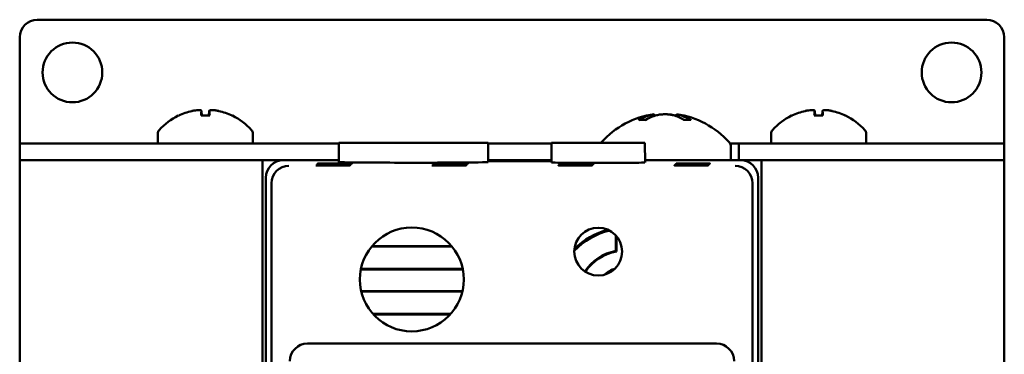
# Model space of a CAD drawing. Header units: inches. Extents: x 1.3 to 23.8, y 0.4 to 18.6.
# Tile 8 of 16: x 9.2 to 12, y 10.6 to 11.6. Entities that reach past the tile are written whole.
import ezdxf

# ---------------------------------------------------------------- set-up
doc = ezdxf.new("R2010")
doc.units = ezdxf.units.IN
doc.header["$LTSCALE"] = 0.8
doc.header["$MEASUREMENT"] = 0
doc.layers.add('Visible (ANSI)', color=7, linetype='Continuous', lineweight=50)

msp = doc.modelspace()

# ---------------------------------------------------------------- linework, layer by layer
at = {"layer": 'Visible (ANSI)'}
for p, q in [((9.2074, 11.5571), (11.9074, 11.5571)), ((9.1574, 11.2049), (9.1574, 11.5071)), ((11.9574, 11.5071), (11.9574, 11.2049)), ((9.6976, 11.2847), (9.6732, 11.2847)), ((9.6744, 11.2977), (9.6755, 11.2847)), ((9.6964, 11.2977), (9.6953, 11.2847)), ((10.9616, 11.288), (10.962, 11.2831)), ((11.0252, 11.288), (11.0247, 11.2824)), ((11.4416, 11.2847), (11.4172, 11.2847)), ((11.4184, 11.2977), (11.4195, 11.2847)), ((11.4404, 11.2977), (11.4393, 11.2847)), ((10.9373, 11.272), (10.9192, 11.272)), ((11.0655, 11.272), (11.0465, 11.272)), ((9.5504, 11.233), (9.5504, 11.2049)), ((9.8204, 11.233), (9.8204, 11.2049)), ((11.2944, 11.233), (11.2944, 11.2049)), ((11.5644, 11.233), (11.5644, 11.2049)), ((9.1574, 11.2049), (9.2074, 11.2049)), ((9.1574, 11.2049), (9.1574, 11.1571)), ((9.1574, 11.2049), (9.1574, 11.2049)), ((9.6147, 11.2049), (9.2074, 11.2049)), ((9.6147, 11.2049), (9.7561, 11.2049)), ((10.0654, 11.2049), (9.7561, 11.2049)), ((10.0654, 11.2071), (10.0649, 11.1521)), ((10.0654, 11.2071), (10.4894, 11.2071)), ((10.4894, 11.2071), (10.4899, 11.1521)), ((10.6701, 11.2049), (10.4894, 11.2049)), ((10.6701, 11.2071), (10.6696, 11.1508)), ((10.6701, 11.2071), (10.9352, 11.2071)), ((10.9352, 11.2071), (10.9357, 11.1508)), ((11.1774, 11.2049), (11.2029, 11.2049)), ((11.2029, 11.2049), (11.2029, 11.1571)), ((11.3587, 11.2049), (11.2029, 11.2049)), ((11.3587, 11.2049), (11.5001, 11.2049)), ((11.9074, 11.2049), (11.5001, 11.2049)), ((11.9074, 11.2049), (11.9574, 11.2049)), ((11.9574, 11.1571), (11.9574, 11.2049)), ((11.9574, 11.2049), (11.9574, 11.2049)), ((11.1799, 11.1952), (11.1799, 11.1571)), ((9.1574, 11.1571), (9.1774, 11.1571)), ((9.1574, 11.1571), (9.1574, 7.6571)), ((9.8479, 11.1571), (9.1774, 11.1571)), ((9.8479, 11.1571), (9.9074, 11.1571)), ((9.8479, 10.2571), (9.8479, 11.1571)), ((10.065, 11.1571), (9.9074, 11.1571)), ((10.6697, 11.1571), (10.4898, 11.1571)), ((10.4899, 11.1556), (10.6696, 11.1556)), ((10.6696, 11.1544), (10.4899, 11.1544)), ((10.7328, 11.1448), (10.7328, 11.1439)), ((10.7328, 11.1448), (10.7457, 11.1448)), ((10.7346, 11.1465), (10.7346, 11.1457)), ((10.7346, 11.1465), (10.7474, 11.1465)), ((10.7474, 11.1457), (10.7346, 11.1457)), ((10.7363, 11.1483), (10.7363, 11.1474)), ((10.7363, 11.1483), (10.7492, 11.1483)), ((10.7492, 11.1474), (10.7363, 11.1474)), ((10.7457, 11.1448), (10.7457, 11.1439)), ((10.7474, 11.1465), (10.7474, 11.1457)), ((10.7492, 11.1483), (10.7492, 11.1474)), ((11.2074, 11.1571), (10.9356, 11.1571)), ((11.0628, 11.1448), (11.0628, 11.1439)), ((11.0628, 11.1448), (11.0757, 11.1448)), ((11.0646, 11.1465), (11.0646, 11.1457)), ((11.0646, 11.1465), (11.0774, 11.1465)), ((11.0774, 11.1457), (11.0646, 11.1457)), ((11.0663, 11.1483), (11.0663, 11.1474)), ((11.0663, 11.1483), (11.0792, 11.1483)), ((11.0792, 11.1474), (11.0663, 11.1474)), ((11.0757, 11.1448), (11.0757, 11.1439)), ((11.0774, 11.1465), (11.0774, 11.1457)), ((11.0792, 11.1483), (11.0792, 11.1474)), ((11.2074, 11.1571), (11.2669, 11.1571)), ((11.2669, 11.1571), (11.2669, 10.2571)), ((11.9374, 11.1571), (11.2669, 11.1571)), ((11.9374, 11.1571), (11.9574, 11.1571)), ((11.9574, 7.6571), (11.9574, 11.1571)), ((10.7311, 11.143), (10.7311, 11.1422)), ((10.7311, 11.143), (10.7439, 11.143)), ((10.7439, 11.1422), (10.7311, 11.1422)), ((10.7457, 11.1439), (10.7328, 11.1439)), ((10.7439, 11.143), (10.7439, 11.1422)), ((11.0611, 11.143), (11.0611, 11.1422)), ((11.0611, 11.143), (11.0739, 11.143)), ((11.0739, 11.1422), (11.0611, 11.1422)), ((11.0757, 11.1439), (11.0628, 11.1439)), ((11.0739, 11.143), (11.0739, 11.1422)), ((9.8574, 11.1071), (9.8574, 10.2871)), ((9.8732, 7.7229), (9.8732, 11.0913)), ((11.2416, 11.0913), (11.2416, 7.7229)), ((11.2574, 10.2871), (11.2574, 11.1071)), ((10.8524, 10.8993), (10.8524, 10.9436)), ((10.8542, 10.9416), (10.8542, 10.8977)), ((10.387, 10.9115), (10.1579, 10.9115)), ((10.3856, 10.9131), (10.1592, 10.9131)), ((10.1274, 10.8468), (10.4174, 10.8468)), ((10.1277, 10.8484), (10.4171, 10.8484)), ((10.4165, 10.785), (10.1283, 10.785)), ((10.4161, 10.7834), (10.1287, 10.7834)), ((10.1616, 10.7203), (10.3832, 10.7203)), ((10.163, 10.7187), (10.3818, 10.7187)), ((11.1389, 10.6356), (9.9759, 10.6356))]:
    msp.add_line(p, q, dxfattribs=at)
for centre, radius in [((9.3074, 11.4071), 0.085), ((11.8074, 11.4071), 0.085), ((10.2724, 10.8181), 0.1478), ((10.8026, 10.8973), 0.068)]:
    msp.add_circle(centre, radius, dxfattribs=at)
for centre, radius, start, end in [((9.2074, 11.5071), 0.05, 90, 180), ((11.9074, 11.5071), 0.05, 0, 90), ((9.6854, 11.1264), 0.1755, 115.9738, 138.3884), ((9.611, 11.2791), 0.0056, 93.0312, 115.9738), ((9.7598, 11.2791), 0.0056, 64.0262, 86.9688), ((9.6854, 11.1264), 0.1755, 41.6116, 64.0262), ((10.9934, 11.0476), 0.2424, 97.5437, 138.4591), ((10.9934, 11.0476), 0.2424, 41.5409, 82.4563), ((11.4294, 11.1264), 0.1755, 115.9738, 138.3884), ((11.355, 11.2791), 0.0056, 93.0312, 115.9738), ((11.5038, 11.2791), 0.0056, 64.0262, 86.9688), ((11.4294, 11.1264), 0.1755, 41.6116, 64.0262), ((9.5654, 11.233), 0.015, 138.3884, 180), ((9.8054, 11.233), 0.015, 0, 41.6116), ((11.3094, 11.233), 0.015, 138.3884, 180), ((11.5494, 11.233), 0.015, 0, 41.6116), ((10.8269, 11.1952), 0.02, 138.4591, 143.3755), ((11.1599, 11.1952), 0.02, 0, 41.5409), ((10.8774, 10.7671), 0.1945, 102.5279, 137.2191), ((10.8774, 10.7671), 0.1978, 103.6853, 136.0617), ((10.8774, 10.7671), 0.1345, 100.7121, 146.8179), ((10.8774, 10.7671), 0.1327, 100.0612, 146.8153), ((10.8774, 10.7671), 0.0863, 107.9565, 131.7905), ((10.8774, 10.7671), 0.084, 111.7175, 128.0295)]:
    msp.add_arc(centre, radius, start, end, dxfattribs=at)
for centre, major_axis, ratio, start_param, end_param in [((9.685, 11.1269), (0.1419, 0.103), 0.994184, 1.162703, 1.391464), ((9.6917, 11.1269), (-0.0153, 0.1747), 0.063267, 0.217042, 0.445804), ((9.6791, 11.1269), (0.0153, 0.1747), 0.063267, 5.837382, 6.066143), ((9.6858, 11.1269), (0.1419, -0.103), 0.994184, 1.750128, 1.978889), ((10.9997, 11.0485), (-0.0317, 0.2402), 0.74634, 0.095241, 0.294141), ((10.9865, 11.0485), (0.0291, 0.2405), 0.689166, 0.276812, 0.475712), ((11.0006, 11.0485), (-0.0281, 0.2406), 0.659834, 5.813878, 6.012778), ((11.0003, 11.0485), (-0.0291, 0.2405), 0.689166, 5.963289, 6.006373), ((10.9868, 11.0485), (0.0304, 0.2403), 0.719342, 5.981502, 6.180402), ((11.429, 11.1269), (0.1419, 0.103), 0.994184, 1.162703, 1.391464), ((11.4357, 11.1269), (-0.0153, 0.1747), 0.063267, 0.217042, 0.445804), ((11.4231, 11.1269), (0.0153, 0.1747), 0.063267, 5.837382, 6.066143), ((11.4298, 11.1269), (0.1419, -0.103), 0.994184, 1.750128, 1.978889), ((9.9074, 11.1071), (-0.0354, 0.0354), 0.999924, 5.497825, 7.068545), ((10.2774, 11.1521), (-0.2125, 0), 0.008727, 6.28311, 9.424854), ((10.8026, 11.1508), (-0.133, 0), 0.008727, 6.283109, 9.424854), ((10.7393, 11.1443), (-0.0482, 0), 0.008727, 4.846382, 7.720009), ((10.741, 11.1461), (-0.0482, 0), 0.008727, 4.846382, 7.720009), ((10.7427, 11.1478), (-0.0482, 0), 0.008727, 4.846382, 7.720009), ((10.7393, 11.1443), (-0.0482, 0), 0.008727, 1.704769, 4.578396), ((10.741, 11.1461), (-0.0482, 0), 0.008727, 1.704769, 4.578396), ((10.7427, 11.1478), (-0.0482, 0), 0.008727, 1.704769, 4.578396), ((11.0693, 11.1443), (-0.0482, 0), 0.008727, 4.846382, 7.720009), ((11.071, 11.1461), (-0.0482, 0), 0.008727, 4.846382, 7.720009), ((11.0727, 11.1478), (-0.0482, 0), 0.008727, 4.846382, 7.720009), ((11.0693, 11.1443), (-0.0482, 0), 0.008727, 1.704769, 4.578396), ((11.071, 11.1461), (-0.0482, 0), 0.008727, 1.704769, 4.578396), ((11.0727, 11.1478), (-0.0482, 0), 0.008727, 1.704769, 4.578396), ((11.2074, 11.1071), (0.0354, 0.0354), 0.999924, 5.497825, 7.068545), ((9.9228, 11.0917), (-0.0192, -0.0463), 0.987735, 3.538674, 5.100744), ((10.7375, 11.1426), (-0.0482, 0), 0.008727, 4.846382, 7.720009), ((10.7375, 11.1426), (-0.0482, 0), 0.008727, 1.704769, 4.578396), ((11.0675, 11.1426), (-0.0482, 0), 0.008727, 4.846382, 7.720009), ((11.0675, 11.1426), (-0.0482, 0), 0.008727, 1.704769, 4.578396), ((11.192, 11.0917), (-0.0192, 0.0463), 0.987735, 4.324034, 5.886104), ((9.9232, 11.0913), (-0.0354, 0.0354), 0.999924, 0.77671, 0.78536), ((11.1916, 11.0913), (0.0354, 0.0354), 0.999924, 5.497825, 5.506476), ((9.9759, 10.5856), (-0.0354, 0.0354), 0.999924, 5.497825, 7.068545), ((11.1389, 10.5856), (0.0354, 0.0354), 0.999924, 5.497825, 7.068545)]:
    msp.add_ellipse(centre, major_axis=major_axis, ratio=ratio, start_param=start_param, end_param=end_param, dxfattribs=at)
for centre in [(10.05, 11.1443), (10.0517, 11.1461), (10.0534, 11.1478), (10.38, 11.1443), (10.3817, 11.1461), (10.3834, 11.1478), (10.0482, 11.1426), (10.3782, 11.1426)]:
    msp.add_ellipse(centre, major_axis=(-0.0489, 0), ratio=0.008727, dxfattribs=at)
for points, knots in [([(9.6473, 11.2974), (9.6504, 11.2981), (9.6539, 11.2987), (9.6602, 11.2996), (9.6632, 11.2998), (9.668, 11.3), (9.6702, 11.2998), (9.6732, 11.2992), (9.674, 11.2987), (9.6744, 11.2978), (9.6744, 11.2976), (9.6744, 11.2974)], [0, 0, 0, 0, 0.0245201, 0.0245201, 0.0490401, 0.0490401, 0.0733788, 0.0733788, 0.0977174, 0.0977174, 0.1059587, 0.1059587, 0.1059587, 0.1059587]), ([(9.6731, 11.2842), (9.6731, 11.2842), (9.6731, 11.2843), (9.6731, 11.2846), (9.6732, 11.2847), (9.6732, 11.2847)], [0.015061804, 0.015061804, 0.015061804, 0.015061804, 0.015911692, 0.015911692, 0.021209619, 0.021209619, 0.021209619, 0.021209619]), ([(9.6965, 11.2974), (9.6963, 11.2981), (9.6968, 11.2987), (9.699, 11.2996), (9.7008, 11.2998), (9.7051, 11.3), (9.7078, 11.2998), (9.7138, 11.2992), (9.7171, 11.2987), (9.7213, 11.2978), (9.7224, 11.2976), (9.7235, 11.2974)], [0, 0, 0, 0, 0.0245201, 0.0245201, 0.0490401, 0.0490401, 0.0733788, 0.0733788, 0.0977174, 0.0977174, 0.1059587, 0.1059587, 0.1059587, 0.1059587]), ([(9.6976, 11.2847), (9.6976, 11.2847), (9.6977, 11.2846), (9.6977, 11.2843), (9.6977, 11.2842), (9.6977, 11.2842)], [0.063402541, 0.063402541, 0.063402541, 0.063402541, 0.068700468, 0.068700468, 0.069550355, 0.069550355, 0.069550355, 0.069550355]), ([(10.9616, 11.288), (10.9616, 11.288), (10.9609, 11.2878), (10.958, 11.2871), (10.9557, 11.2865), (10.9524, 11.2857), (10.9518, 11.2855), (10.9511, 11.2853)], [0.06257948, 0.06257948, 0.06257948, 0.06257948, 0.0912553, 0.0912553, 0.12159464, 0.12159464, 0.12829742, 0.12829742, 0.12829742, 0.12829742]), ([(10.9692, 11.2853), (10.972, 11.2861), (10.9755, 11.2868), (10.9832, 11.2877), (10.9875, 11.2879), (10.9955, 11.288), (10.9997, 11.2879), (11.0076, 11.2871), (11.0112, 11.2865), (11.0147, 11.2857), (11.0153, 11.2855), (11.0159, 11.2853)], [0, 0, 0, 0, 0.030458, 0.030458, 0.060916, 0.060916, 0.0912553, 0.0912553, 0.1215946, 0.1215946, 0.1282974, 0.1282974, 0.1282974, 0.1282974]), ([(11.0176, 11.2853), (11.0148, 11.2861), (11.0113, 11.2868), (11.0036, 11.2877), (10.9993, 11.2879), (10.9947, 11.288), (10.9941, 11.288), (10.9934, 11.288)], [0, 0, 0, 0, 0.03045798, 0.03045798, 0.06091597, 0.06091597, 0.06575635, 0.06575635, 0.06575635, 0.06575635]), ([(11.0348, 11.2853), (11.032, 11.2861), (11.0295, 11.2868), (11.0262, 11.2877), (11.0253, 11.2879), (11.0252, 11.288), (11.0252, 11.288), (11.0252, 11.288)], [0, 0, 0, 0, 0.03045798, 0.03045798, 0.06091597, 0.06091597, 0.06575635, 0.06575635, 0.06575635, 0.06575635]), ([(11.3913, 11.2974), (11.3944, 11.2981), (11.3979, 11.2987), (11.4042, 11.2996), (11.4072, 11.2998), (11.412, 11.3), (11.4142, 11.2998), (11.4172, 11.2992), (11.418, 11.2987), (11.4184, 11.2978), (11.4184, 11.2976), (11.4184, 11.2974)], [0, 0, 0, 0, 0.0245201, 0.0245201, 0.0490401, 0.0490401, 0.0733788, 0.0733788, 0.0977174, 0.0977174, 0.1059587, 0.1059587, 0.1059587, 0.1059587]), ([(11.4171, 11.2842), (11.4171, 11.2842), (11.4171, 11.2843), (11.4171, 11.2846), (11.4172, 11.2847), (11.4172, 11.2847)], [0.015061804, 0.015061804, 0.015061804, 0.015061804, 0.015911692, 0.015911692, 0.021209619, 0.021209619, 0.021209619, 0.021209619]), ([(11.4405, 11.2974), (11.4403, 11.2981), (11.4408, 11.2987), (11.443, 11.2996), (11.4448, 11.2998), (11.4491, 11.3), (11.4518, 11.2998), (11.4578, 11.2992), (11.4611, 11.2987), (11.4653, 11.2978), (11.4664, 11.2976), (11.4675, 11.2974)], [0, 0, 0, 0, 0.0245201, 0.0245201, 0.0490401, 0.0490401, 0.0733788, 0.0733788, 0.0977174, 0.0977174, 0.1059587, 0.1059587, 0.1059587, 0.1059587]), ([(11.4416, 11.2847), (11.4416, 11.2847), (11.4417, 11.2846), (11.4417, 11.2843), (11.4417, 11.2842), (11.4417, 11.2842)], [0.063402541, 0.063402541, 0.063402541, 0.063402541, 0.068700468, 0.068700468, 0.069550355, 0.069550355, 0.069550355, 0.069550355]), ([(10.9174, 11.2715), (10.9174, 11.2715), (10.9174, 11.2715), (10.9179, 11.2718), (10.9186, 11.272), (10.9192, 11.272)], [0.017596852, 0.017596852, 0.017596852, 0.017596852, 0.01762601, 0.01762601, 0.023499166, 0.023499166, 0.023499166, 0.023499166]), ([(11.0655, 11.272), (11.066, 11.272), (11.0667, 11.2718), (11.0672, 11.2715), (11.0672, 11.2715), (11.0672, 11.2715)], [0.070224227, 0.070224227, 0.070224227, 0.070224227, 0.076097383, 0.076097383, 0.076126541, 0.076126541, 0.076126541, 0.076126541])]:
    msp.add_open_spline(points, degree=3, knots=knots, dxfattribs=at)
msp.add_open_spline([(10.8524, 10.8993), (10.8533, 10.8985), (10.8542, 10.8977)], degree=2, dxfattribs=at)

doc.saveas('drawing.dxf')
